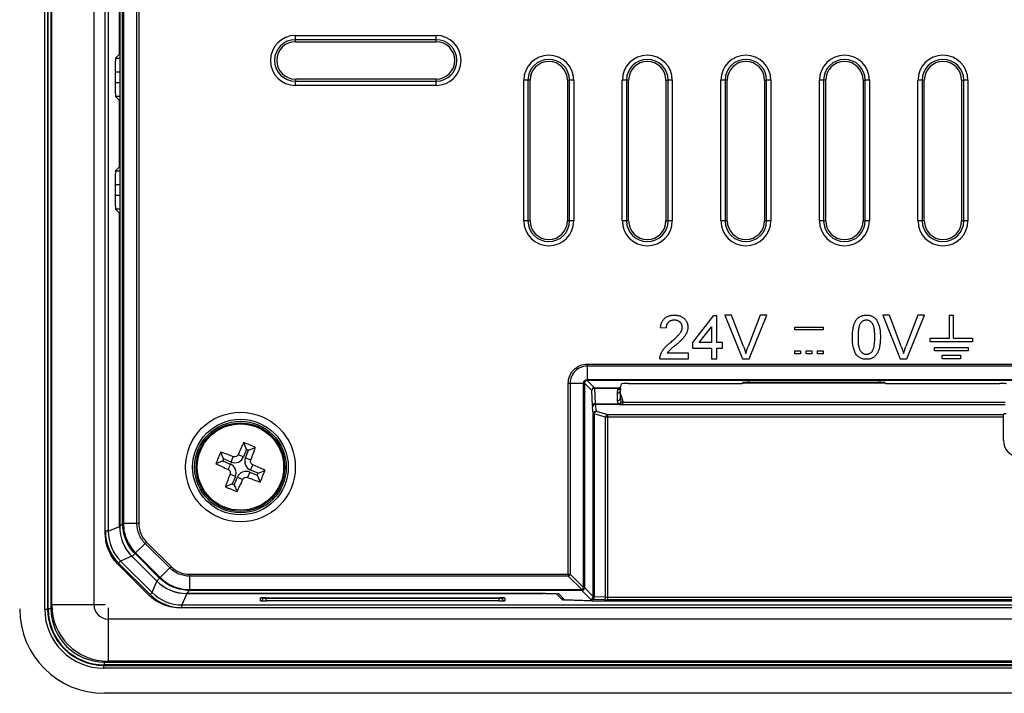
# Model space of a CAD drawing. Header units: millimetres. Extents: x 1316 to 1736, y 283 to 580.
# Tile 10 of 18: x 1606 to 1641, y 391 to 415. Entities that reach past the tile are written whole.
import ezdxf

# ---------------------------------------------------------------- set-up
doc = ezdxf.new("R2010")
doc.units = ezdxf.units.MM

msp = doc.modelspace()

# ---------------------------------------------------------------- linework, layer by layer
at = {"color": 7, "linetype": 'Continuous', "lineweight": 25}
for p, q in [((1606.644, 393.927), (1606.644, 461.725)), ((1606.744, 461.725), (1606.744, 393.927)), ((1606.763, 393.946), (1606.763, 461.705)), ((1606.863, 461.705), (1606.863, 393.946)), ((1608.895, 458.953), (1608.895, 396.698)), ((1609.304, 458.789), (1609.304, 396.861)), ((1609.408, 396.966), (1609.408, 458.685)), ((1609.439, 458.684), (1609.439, 396.966)), ((1609.916, 396.966), (1609.916, 458.684)), ((1609.984, 458.684), (1609.984, 396.966)), ((1606.892, 394.076), (1606.892, 427.826)), ((1608.392, 394.076), (1608.392, 427.826)), ((1608.792, 396.596), (1608.792, 427.826)), ((1609.299, 413.648), (1609.299, 416.003)), ((1615.542, 414.313), (1620.542, 414.313)), ((1615.542, 414.164), (1615.542, 414.313)), ((1620.542, 414.164), (1615.542, 414.164)), ((1615.542, 414.088), (1615.542, 414.164)), ((1615.542, 414.088), (1620.542, 414.088)), ((1620.542, 414.164), (1620.542, 414.313)), ((1620.542, 414.088), (1620.542, 414.164)), ((1609.299, 413.648), (1609.159, 413.508)), ((1609.159, 413.508), (1609.304, 413.508)), ((1609.299, 413.648), (1609.304, 413.648)), ((1609.142, 413.008), (1609.142, 412.643)), ((1609.304, 413.008), (1609.142, 413.008)), ((1609.142, 412.643), (1609.304, 412.643)), ((1615.542, 412.763), (1615.542, 412.688)), ((1620.542, 412.763), (1615.542, 412.763)), ((1615.542, 412.538), (1615.542, 412.688)), ((1615.542, 412.688), (1620.542, 412.688)), ((1620.542, 412.763), (1620.542, 412.688)), ((1620.542, 412.538), (1620.542, 412.688)), ((1623.654, 407.726), (1623.654, 412.726)), ((1623.804, 412.726), (1623.654, 412.726)), ((1623.804, 412.726), (1623.804, 407.726)), ((1623.879, 412.726), (1623.804, 412.726)), ((1623.879, 407.726), (1623.879, 412.726)), ((1625.204, 412.726), (1625.28, 412.726)), ((1625.204, 412.726), (1625.204, 407.726)), ((1625.429, 412.726), (1625.28, 412.726)), ((1625.28, 407.726), (1625.28, 412.726)), ((1625.429, 412.726), (1625.429, 407.726)), ((1627.154, 407.726), (1627.154, 412.726)), ((1627.304, 412.726), (1627.154, 412.726)), ((1627.304, 412.726), (1627.304, 407.726)), ((1627.379, 412.726), (1627.304, 412.726)), ((1627.379, 407.726), (1627.379, 412.726)), ((1628.704, 412.726), (1628.78, 412.726)), ((1628.704, 412.726), (1628.704, 407.726)), ((1628.929, 412.726), (1628.78, 412.726)), ((1628.78, 407.726), (1628.78, 412.726)), ((1628.929, 412.726), (1628.929, 407.726)), ((1630.654, 407.726), (1630.654, 412.726)), ((1630.804, 412.726), (1630.654, 412.726)), ((1630.804, 412.726), (1630.804, 407.726)), ((1630.879, 412.726), (1630.804, 412.726)), ((1630.879, 407.726), (1630.879, 412.726)), ((1632.204, 412.726), (1632.28, 412.726)), ((1632.204, 412.726), (1632.204, 407.726)), ((1632.429, 412.726), (1632.28, 412.726)), ((1632.28, 407.726), (1632.28, 412.726)), ((1632.429, 412.726), (1632.429, 407.726)), ((1634.154, 407.726), (1634.154, 412.726)), ((1634.304, 412.726), (1634.154, 412.726)), ((1634.304, 412.726), (1634.304, 407.726)), ((1634.379, 412.726), (1634.304, 412.726)), ((1634.379, 407.726), (1634.379, 412.726)), ((1635.704, 412.726), (1635.78, 412.726)), ((1635.704, 412.726), (1635.704, 407.726)), ((1635.929, 412.726), (1635.78, 412.726)), ((1635.78, 407.726), (1635.78, 412.726)), ((1635.929, 412.726), (1635.929, 407.726)), ((1637.654, 407.726), (1637.654, 412.726)), ((1637.804, 412.726), (1637.654, 412.726)), ((1637.804, 412.726), (1637.804, 407.726)), ((1637.879, 412.726), (1637.804, 412.726)), ((1637.879, 407.726), (1637.879, 412.726)), ((1639.204, 412.726), (1639.28, 412.726)), ((1639.204, 412.726), (1639.204, 407.726)), ((1639.429, 412.726), (1639.28, 412.726)), ((1639.28, 407.726), (1639.28, 412.726)), ((1639.429, 412.726), (1639.429, 407.726)), ((1620.542, 412.538), (1615.542, 412.538)), ((1609.159, 412.144), (1609.299, 412.003)), ((1609.304, 412.144), (1609.159, 412.144)), ((1609.299, 412.003), (1609.304, 412.003)), ((1609.299, 409.648), (1609.299, 412.003)), ((1609.299, 409.648), (1609.159, 409.508)), ((1609.159, 409.508), (1609.304, 409.508)), ((1609.299, 409.648), (1609.304, 409.648)), ((1609.142, 409.008), (1609.142, 408.643)), ((1609.304, 409.008), (1609.142, 409.008)), ((1609.142, 408.643), (1609.304, 408.643)), ((1609.159, 408.144), (1609.299, 408.003)), ((1609.304, 408.144), (1609.159, 408.144)), ((1609.299, 396.866), (1609.299, 408.003)), ((1609.299, 408.003), (1609.304, 408.003)), ((1623.804, 407.726), (1623.654, 407.726)), ((1623.879, 407.726), (1623.804, 407.726)), ((1625.204, 407.726), (1625.28, 407.726)), ((1625.429, 407.726), (1625.28, 407.726)), ((1627.304, 407.726), (1627.154, 407.726)), ((1627.379, 407.726), (1627.304, 407.726)), ((1628.704, 407.726), (1628.78, 407.726)), ((1628.929, 407.726), (1628.78, 407.726)), ((1630.804, 407.726), (1630.654, 407.726)), ((1630.879, 407.726), (1630.804, 407.726)), ((1632.204, 407.726), (1632.28, 407.726)), ((1632.429, 407.726), (1632.28, 407.726)), ((1634.304, 407.726), (1634.154, 407.726)), ((1634.379, 407.726), (1634.304, 407.726)), ((1635.704, 407.726), (1635.78, 407.726)), ((1635.929, 407.726), (1635.78, 407.726)), ((1637.804, 407.726), (1637.654, 407.726)), ((1637.879, 407.726), (1637.804, 407.726)), ((1639.204, 407.726), (1639.28, 407.726)), ((1639.429, 407.726), (1639.28, 407.726)), ((1630.377, 404.356), (1629.642, 403.402)), ((1630.516, 404.356), (1630.377, 404.356)), ((1630.516, 403.402), (1630.516, 404.356)), ((1631.033, 404.376), (1630.796, 404.376)), ((1630.796, 404.376), (1631.421, 402.826)), ((1631.454, 403.265), (1631.033, 404.376)), ((1632.046, 404.376), (1631.624, 403.265)), ((1631.658, 402.826), (1632.283, 404.376)), ((1632.283, 404.376), (1632.046, 404.376)), ((1636.4, 404.376), (1637.025, 402.826)), ((1636.637, 404.376), (1636.4, 404.376)), ((1637.058, 403.265), (1636.637, 404.376)), ((1637.65, 404.376), (1637.227, 403.265)), ((1637.262, 402.826), (1637.887, 404.376)), ((1637.887, 404.376), (1637.65, 404.376)), ((1638.779, 403.551), (1638.779, 404.376)), ((1638.779, 404.376), (1638.904, 404.376)), ((1638.904, 404.376), (1638.904, 403.551)), ((1628.509, 403.939), (1628.708, 403.919)), ((1629.887, 403.402), (1630.317, 403.96)), ((1630.317, 403.96), (1630.317, 403.402)), ((1633.284, 403.951), (1634.284, 403.951)), ((1633.284, 403.851), (1633.284, 403.951)), ((1634.284, 403.951), (1634.284, 403.851)), ((1634.284, 403.851), (1633.284, 403.851)), ((1638.092, 403.426), (1638.092, 403.551)), ((1638.092, 403.551), (1638.779, 403.551)), ((1638.904, 403.551), (1639.592, 403.551)), ((1639.592, 403.551), (1639.592, 403.426)), ((1629.642, 403.402), (1629.642, 403.203)), ((1629.642, 403.203), (1630.317, 403.203)), ((1630.317, 403.402), (1629.887, 403.402)), ((1630.317, 403.203), (1630.317, 402.826)), ((1630.715, 403.402), (1630.516, 403.402)), ((1630.516, 403.203), (1630.715, 403.203)), ((1630.516, 402.826), (1630.516, 403.203)), ((1630.715, 403.203), (1630.715, 403.402)), ((1639.592, 403.426), (1638.092, 403.426)), ((1638.242, 403.101), (1638.242, 403.226)), ((1638.242, 403.226), (1639.442, 403.226)), ((1639.442, 403.226), (1639.442, 403.101)), ((1629.503, 403.024), (1628.744, 403.024)), ((1629.503, 402.826), (1629.503, 403.024)), ((1633.284, 403.001), (1633.284, 403.101)), ((1633.284, 403.101), (1633.484, 403.101)), ((1633.484, 403.001), (1633.284, 403.001)), ((1633.484, 403.101), (1633.484, 403.001)), ((1633.684, 403.001), (1633.684, 403.101)), ((1633.684, 403.101), (1633.884, 403.101)), ((1633.884, 403.001), (1633.684, 403.001)), ((1633.884, 403.101), (1633.884, 403.001)), ((1634.084, 403.101), (1634.284, 403.101)), ((1634.084, 403.001), (1634.084, 403.101)), ((1634.284, 403.001), (1634.084, 403.001)), ((1634.284, 403.101), (1634.284, 403.001)), ((1639.442, 403.101), (1638.242, 403.101)), ((1638.517, 402.826), (1638.517, 402.951)), ((1638.517, 402.951), (1639.167, 402.951)), ((1639.167, 402.951), (1639.167, 402.826)), ((1625.91, 402.634), (1679.374, 402.634)), ((1625.91, 402.565), (1625.91, 402.089)), ((1679.374, 402.565), (1625.91, 402.565)), ((1628.489, 402.826), (1629.503, 402.826)), ((1630.317, 402.826), (1630.516, 402.826)), ((1631.421, 402.826), (1631.658, 402.826)), ((1637.025, 402.826), (1637.262, 402.826)), ((1639.167, 402.826), (1638.517, 402.826)), ((1625.235, 395.168), (1625.235, 401.958)), ((1625.303, 401.958), (1625.78, 401.958)), ((1625.303, 401.958), (1625.303, 395.168)), ((1625.78, 394.692), (1625.78, 401.958)), ((1625.811, 401.957), (1625.811, 401.957)), ((1625.811, 401.957), (1625.811, 394.692)), ((1626.071, 401.697), (1625.811, 401.957)), ((1625.91, 402.089), (1679.374, 402.089)), ((1625.911, 402.057), (1625.911, 402.057)), ((1679.373, 402.057), (1625.911, 402.057)), ((1625.911, 402.057), (1626.171, 401.797)), ((1626.171, 401.797), (1627.037, 401.797)), ((1626.171, 401.797), (1626.171, 401.768)), ((1627.091, 401.796), (1627.126, 401.934)), ((1627.091, 401.77), (1627.091, 401.796)), ((1627.376, 401.943), (1631.18, 401.943)), ((1631.43, 401.952), (1631.437, 401.98)), ((1631.436, 401.974), (1636.493, 401.974)), ((1631.506, 401.986), (1636.423, 401.986)), ((1631.687, 401.988), (1636.241, 401.988)), ((1636.491, 401.98), (1636.498, 401.952)), ((1636.748, 401.943), (1640.552, 401.943)), ((1626.09, 401.152), (1626.071, 401.697)), ((1627.023, 401.768), (1626.171, 401.768)), ((1626.171, 401.768), (1626.19, 401.223)), ((1626.983, 401.339), (1626.982, 401.612)), ((1627.082, 401.683), (1627.083, 401.409)), ((1627.086, 401.587), (1627.083, 401.588)), ((1627.086, 401.596), (1627.09, 401.759)), ((1627.086, 401.587), (1627.086, 401.596)), ((1627.09, 401.759), (1627.091, 401.77)), ((1626.124, 400.862), (1626.093, 401.1)), ((1626.19, 401.223), (1627.047, 401.223)), ((1627.047, 401.197), (1626.193, 401.197)), ((1626.193, 401.197), (1626.224, 400.958)), ((1627.047, 401.223), (1627.047, 401.197)), ((1627.177, 401.281), (1640.751, 401.281)), ((1627.177, 401.184), (1627.177, 401.281)), ((1640.751, 401.184), (1627.177, 401.184)), ((1626.124, 394.379), (1626.124, 400.862)), ((1626.153, 400.862), (1626.124, 400.862)), ((1626.153, 400.862), (1626.153, 394.374)), ((1626.562, 400.752), (1626.153, 400.862)), ((1626.224, 400.958), (1626.633, 400.849)), ((1626.562, 394.36), (1626.562, 400.752)), ((1626.633, 400.752), (1626.562, 400.752)), ((1626.633, 400.849), (1640.689, 400.849)), ((1626.633, 400.849), (1626.633, 400.752)), ((1640.685, 400.752), (1626.633, 400.752)), ((1626.633, 400.752), (1626.633, 394.358)), ((1640.685, 400.752), (1640.685, 399.929)), ((1613.811, 399.602), (1613.709, 399.849)), ((1612.994, 399.264), (1612.892, 399.511)), ((1613.26, 399.154), (1613.339, 399.345)), ((1613.701, 399.336), (1613.51, 399.416)), ((1613.811, 399.602), (1613.701, 399.336)), ((1613.77, 399.308), (1613.88, 399.573)), ((1613.88, 399.573), (1613.811, 399.602)), ((1613.88, 399.573), (1614.127, 399.675)), ((1612.965, 399.195), (1612.719, 399.093)), ((1612.994, 399.264), (1612.965, 399.195)), ((1612.965, 399.195), (1613.231, 399.085)), ((1613.26, 399.154), (1612.994, 399.264)), ((1613.231, 399.085), (1613.152, 398.894)), ((1613.77, 399.308), (1613.961, 399.229)), ((1613.952, 398.867), (1614.032, 399.057)), ((1613.413, 398.644), (1613.223, 398.723)), ((1613.413, 398.644), (1613.303, 398.378)), ((1613.924, 398.797), (1613.845, 398.607)), ((1613.924, 398.797), (1614.189, 398.687)), ((1614.218, 398.757), (1613.952, 398.867)), ((1614.189, 398.687), (1614.218, 398.757)), ((1614.189, 398.687), (1614.291, 398.441)), ((1614.218, 398.757), (1614.465, 398.859)), ((1613.303, 398.378), (1613.057, 398.276)), ((1613.303, 398.378), (1613.373, 398.349)), ((1613.373, 398.349), (1613.483, 398.615)), ((1613.373, 398.349), (1613.475, 398.103)), ((1613.483, 398.615), (1613.673, 398.536)), ((1609.304, 396.861), (1609.408, 396.964)), ((1609.916, 396.966), (1609.439, 396.966)), ((1608.895, 396.698), (1608.795, 396.698)), ((1608.895, 396.698), (1609.299, 396.866)), ((1610.207, 396.264), (1609.87, 395.927)), ((1611.082, 395.39), (1610.207, 396.264)), ((1610.255, 396.312), (1611.13, 395.438)), ((1609.848, 395.904), (1609.744, 395.8)), ((1610.722, 395.03), (1609.848, 395.904)), ((1609.87, 395.927), (1610.745, 395.053)), ((1610.353, 394.415), (1609.231, 395.536)), ((1609.263, 395.567), (1609.334, 395.638)), ((1610.383, 394.447), (1609.263, 395.567)), ((1609.738, 395.806), (1609.334, 395.638)), ((1609.334, 395.638), (1610.454, 394.518)), ((1609.738, 395.806), (1610.621, 394.922)), ((1610.619, 394.927), (1609.744, 395.8)), ((1611.082, 395.39), (1610.745, 395.053)), ((1611.783, 395.168), (1625.235, 395.168)), ((1625.235, 395.168), (1625.235, 395.1)), ((1625.235, 395.168), (1625.303, 395.168)), ((1625.303, 395.168), (1625.78, 394.692)), ((1610.454, 394.518), (1610.621, 394.922)), ((1610.619, 394.927), (1610.722, 395.03)), ((1611.783, 395.1), (1611.783, 394.623)), ((1625.235, 395.1), (1611.783, 395.1)), ((1625.711, 394.623), (1625.235, 395.1)), ((1610.383, 394.447), (1610.454, 394.518)), ((1611.682, 394.483), (1611.514, 394.079)), ((1611.782, 394.592), (1611.678, 394.488)), ((1611.678, 394.488), (1624.338, 394.488)), ((1624.307, 394.483), (1611.682, 394.483)), ((1611.783, 394.592), (1611.782, 394.592)), ((1611.783, 394.623), (1625.711, 394.623)), ((1625.711, 394.592), (1611.783, 394.592)), ((1624.307, 394.483), (1624.307, 394.488)), ((1624.378, 394.488), (1624.378, 394.482)), ((1624.796, 394.468), (1624.378, 394.482)), ((1624.409, 394.487), (1624.87, 394.471)), ((1624.796, 394.468), (1624.796, 394.474)), ((1624.825, 394.473), (1624.825, 394.465)), ((1624.825, 394.465), (1625.03, 394.261)), ((1625.104, 394.264), (1624.899, 394.469)), ((1625.711, 394.623), (1625.711, 394.592)), ((1626.024, 394.279), (1625.711, 394.592)), ((1625.78, 394.692), (1625.811, 394.692)), ((1625.811, 394.692), (1626.124, 394.379)), ((1614.3, 394.226), (1614.304, 394.323)), ((1614.401, 394.329), (1614.4, 394.323)), ((1614.501, 394.33), (1614.5, 394.316)), ((1614.5, 394.219), (1614.5, 394.316)), ((1614.5, 394.316), (1622.783, 394.316)), ((1622.783, 394.219), (1614.5, 394.219)), ((1614.504, 394.33), (1622.779, 394.33)), ((1614.504, 394.33), (1622.779, 394.33)), ((1614.504, 394.33), (1614.504, 394.33)), ((1622.779, 394.33), (1622.779, 394.33)), ((1622.783, 394.316), (1622.783, 394.33)), ((1622.783, 394.219), (1622.783, 394.316)), ((1622.883, 394.323), (1622.883, 394.329)), ((1622.961, 394.325), (1622.98, 394.323)), ((1622.98, 394.323), (1622.983, 394.226)), ((1625.03, 394.261), (1625.03, 394.338)), ((1625.059, 394.309), (1625.059, 394.258)), ((1626.081, 394.223), (1625.059, 394.258)), ((1625.133, 394.262), (1626.112, 394.228)), ((1626.081, 394.223), (1626.081, 394.229)), ((1626.492, 394.26), (1626.083, 394.274)), ((1626.152, 394.227), (1626.152, 394.221)), ((1626.152, 394.221), (1650.317, 394.221)), ((1626.153, 394.374), (1626.562, 394.36)), ((1626.183, 394.226), (1650.118, 394.226)), ((1626.633, 394.358), (1626.633, 394.258)), ((1626.633, 394.358), (1650.723, 394.358)), ((1650.723, 394.258), (1626.633, 394.258)), ((1606.644, 393.927), (1606.744, 393.927)), ((1606.744, 393.927), (1606.763, 393.946)), ((1606.763, 393.946), (1606.863, 393.946)), ((1608.392, 394.076), (1606.892, 394.076)), ((1608.792, 394.076), (1608.392, 394.076)), ((1608.892, 393.976), (1608.892, 393.576)), ((1693.87, 393.976), (1611.413, 393.976)), ((1611.514, 394.079), (1693.769, 394.079)), ((1611.514, 393.979), (1611.514, 394.079)), ((1608.892, 393.576), (1608.892, 392.076)), ((1696.392, 393.576), (1608.892, 393.576)), ((1608.762, 391.947), (1608.762, 392.047)), ((1608.762, 392.047), (1696.521, 392.047)), ((1696.392, 392.076), (1608.892, 392.076)), ((1608.762, 391.947), (1608.743, 391.928)), ((1608.743, 391.828), (1608.743, 391.928)), ((1608.743, 391.928), (1696.541, 391.928)), ((1696.541, 391.828), (1608.743, 391.828)), ((1696.521, 391.947), (1608.762, 391.947)), ((1696.533, 390.936), (1608.75, 390.936))]:
    msp.add_line(p, q, dxfattribs=at)
at = {"color": 7, "linetype": 'Continuous', "lineweight": 25, "flags": 128}
msp.add_lwpolyline([(1614.304, 394.323), (1614.323, 394.325), (1614.324, 394.325)], dxfattribs=at)
at = {"color": 7, "linetype": 'Continuous', "lineweight": 25}
for radius in [1.949, 1.699, 1.627, 1.574, 1.533]:
    msp.add_circle((1613.592, 398.976), radius, dxfattribs=at)
for centre, radius, start, end in [((1615.542, 413.426), 0.887, 90, 270), ((1615.542, 413.426), 0.738, 90, 270), ((1615.542, 413.426), 0.663, 90, 270), ((1620.542, 413.426), 0.887, 270, 90), ((1620.542, 413.426), 0.738, 270, 90), ((1620.542, 413.426), 0.663, 270, 90), ((1624.542, 412.726), 0.887, 0, 180), ((1624.542, 412.726), 0.738, 0, 180), ((1624.542, 412.726), 0.663, 0, 180), ((1628.042, 412.726), 0.887, 0, 180), ((1628.042, 412.726), 0.738, 0, 180), ((1628.042, 412.726), 0.663, 0, 180), ((1631.542, 412.726), 0.887, 0, 180), ((1631.542, 412.726), 0.738, 0, 180), ((1631.542, 412.726), 0.663, 0, 180), ((1635.042, 412.726), 0.887, 0, 180), ((1635.042, 412.726), 0.738, 0, 180), ((1635.042, 412.726), 0.663, 0, 180), ((1638.542, 412.726), 0.887, 0, 180), ((1638.542, 412.726), 0.738, 0, 180), ((1638.542, 412.726), 0.663, 0, 180), ((1624.542, 407.726), 0.887, 180, 0), ((1624.542, 407.726), 0.738, 180, 0), ((1624.542, 407.726), 0.663, 180, 0), ((1628.042, 407.726), 0.887, 180, 0), ((1628.042, 407.726), 0.738, 180, 0), ((1628.042, 407.726), 0.663, 180, 0), ((1631.542, 407.726), 0.887, 180, 0), ((1631.542, 407.726), 0.738, 180, 0), ((1631.542, 407.726), 0.663, 180, 0), ((1635.042, 407.726), 0.887, 180, 0), ((1635.042, 407.726), 0.738, 180, 0), ((1635.042, 407.726), 0.663, 180, 0), ((1638.542, 407.726), 0.887, 180, 0), ((1638.542, 407.726), 0.738, 180, 0), ((1638.542, 407.726), 0.663, 180, 0), ((1626.171, 401.697), 0.1, 90.0817, 179.9183), ((1626.16, 401.677), 0.092, 83.5946, 166.9671), ((1626.179, 401.131), 0.092, 83.5946, 166.9671), ((1626.192, 401.098), 0.0994, 89.6449, 178.404), ((1626.995, 401.427), 0.0895, 262.1158, 348.4133), ((1626.952, 401.371), 0.176, 302.8103, 336.428), ((1626.998, 401.302), 0.116, 295.4263, 359.493), ((1626.223, 400.859), 0.0994, 89.6449, 178.404), ((1626.265, 400.854), 0.112, 111.4221, 176.1658), ((1626.674, 400.745), 0.112, 111.4221, 176.1658), ((1628.208, 392.933), 16.064, 154.5024, 156.2023), ((1607.422, 384.096), 16.961, 66.7129, 68.2418), ((1628.471, 392.806), 16.961, 156.7129, 158.2418), ((1607.517, 384.372), 16.064, 68.7523, 70.4523), ((1613.389, 399.466), 0.338, 247.4773, 337.4773), ((1598.988, 405.05), 16.064, 338.7523, 340.4523), ((1619.634, 413.592), 16.064, 244.5024, 246.2023), ((1613.102, 398.773), 0.338, 337.4773, 67.4773), ((1614.082, 399.178), 0.338, 157.4773, 247.4773), ((1607.549, 384.359), 16.064, 64.5024, 66.2023), ((1628.195, 392.901), 16.064, 158.7523, 160.4523), ((1613.794, 398.486), 0.338, 67.4773, 157.4773), ((1598.712, 405.146), 16.961, 336.7129, 338.2418), ((1598.975, 405.018), 16.064, 334.5024, 336.2023), ((1619.666, 413.579), 16.064, 248.7523, 250.4523), ((1619.762, 413.855), 16.961, 246.7129, 248.2418), ((1609.436, 396.473), 0.493, 89.6404, 93.3339), ((1625.152, 395.251), 0.173, 298.7692, 331.2308), ((1611.29, 394.62), 0.493, 356.6662, 0.3596), ((1625.628, 394.775), 0.173, 298.7692, 331.2308), ((1625.711, 394.692), 0.1, 270.0817, 359.9183), ((1614.3, 394.326), 0.1, 269.9805, 357.9833), ((1622.983, 394.326), 0.1, 182.0167, 270.0195), ((1626.024, 394.379), 0.1, 270.0817, 359.9183), ((1626.062, 394.364), 0.092, 283.0329, 6.4054), ((1626.471, 394.35), 0.092, 283.0329, 6.4054), ((1608.892, 394.076), 2, 180, 270), ((1608.892, 394.076), 0.5, 180, 270)]:
    msp.add_arc(centre, radius, start, end, dxfattribs=at)
for centre, major_axis, ratio, start_param, end_param in [((1609.16, 413.008), (0, 0.5), 0.034921, 0.034907, 1.570796), ((1609.16, 412.643), (0, 0.5), 0.034921, 1.570796, 3.106686), ((1609.16, 409.008), (0, 0.5), 0.034921, 0.034907, 1.570796), ((1609.16, 408.643), (0, 0.5), 0.034921, 1.570796, 3.106686), ((1627.376, 401.934), (0.25, 0), 0.034921, 1.570796, 3.132866), ((1631.18, 401.952), (0.25, 0), 0.034921, 4.712389, 6.274459), ((1631.687, 401.98), (0.25, 0), 0.034921, 1.570796, 3.132866), ((1636.241, 401.98), (0.25, 0), 0.034921, 0.008727, 1.570796), ((1636.748, 401.952), (0.25, 0), 0.034921, 3.150319, 4.712389), ((1640.552, 401.934), (0.25, 0), 0.034921, 0.008727, 1.570796), ((1626.095, 401.294), (0, 0.2), 0.034921, 2.356194, 2.879793), ((1626.195, 401.294), (0, 0.1), 0.069842, 2.356194, 2.879793), ((1640.686, 400.752), (0, 0.1), 0.008727, 0.513551, 1.570796), ((1640.786, 400.842), (0.1, 0), 0.267949, 1.570796, 2.89801), ((1641.285, 399.929), (0.424, 0.424), 0.999924, 2.356233, 3.926953), ((1610.396, 396.699), (1.479, 0.613), 0.999286, 2.749146, 3.534039), ((1610.396, 396.699), (1.387, 0.574), 0.999191, 2.749146, 3.534039), ((1610.8, 396.866), (1.387, 0.574), 0.999286, 2.749146, 3.534039), ((1610.805, 396.863), (-1.062, -1.062), 0.998783, 5.498396, 6.283794), ((1611.68, 395.989), (1.062, 1.062), 0.998783, 3.142202, 3.926382), ((1611.682, 395.984), (-0.574, -1.387), 0.999286, 5.890739, 6.675632), ((1611.515, 395.58), (-0.613, -1.479), 0.999286, 5.890739, 6.675632), ((1611.515, 395.58), (0.574, 1.387), 0.999191, 2.749146, 3.534039), ((1624.307, 394.48), (0.1, 0), 0.034921, 0.785398, 1.570796), ((1624.338, 394.485), (0.1, 0), 0.034921, 0.785398, 1.570796), ((1624.725, 394.465), (0.1, 0), 0.034921, 0.034907, 0.785398), ((1624.799, 394.469), (0.1, 0), 0.034921, 0.034907, 0.785398), ((1614.5, 394.226), (0.2, 0), 0.034963, 3.140369, 4.709947), ((1614.504, 394.323), (0.2, 0), 0.034878, 2.414701, 3.140375), ((1614.504, 394.323), (0.2, 0), 0.034878, 1.570796, 2.414701), ((1614.5, 394.326), (0.1, 0.004), 0.104374, 3.134213, 4.703792), ((1622.779, 394.323), (0.2, 0), 0.034878, 0.825598, 1.570796), ((1622.783, 394.326), (0.1, -0.004), 0.104374, 4.720986, 6.290565), ((1622.783, 394.226), (0.2, 0), 0.034963, 4.714831, 6.284409), ((1622.779, 394.323), (0.2, 0), 0.034878, 0.001218, 0.825598), ((1625.13, 394.261), (0.1, 0), 0.034921, 3.176499, 3.926991), ((1625.204, 394.264), (0.1, 0), 0.034921, 3.176499, 3.926991), ((1626.224, 394.279), (0.2, 0), 0.034921, 3.176499, 3.926991), ((1626.152, 394.225), (0.1, 0), 0.034921, 3.926991, 4.712389), ((1626.183, 394.23), (0.1, 0), 0.034921, 3.926991, 4.712389), ((1626.224, 394.379), (0.1, 0), 0.069842, 3.176499, 3.926991), ((1626.633, 394.265), (0.2, 0), 0.034921, 3.926991, 4.712389), ((1626.633, 394.365), (0.1, 0), 0.069842, 3.926991, 4.712389), ((1608.754, 393.938), (-2.124, -2.124), 0.998783, 5.498396, 7.067974), ((1608.745, 393.929), (-1.487, -1.487), 0.998783, 5.498396, 7.067974), ((1608.745, 393.929), (1.416, 1.416), 0.998661, 2.356803, 3.926382), ((1608.764, 393.948), (1.416, 1.416), 0.998904, 2.356803, 3.926382), ((1608.764, 393.948), (-1.345, -1.345), 0.998783, 5.498396, 7.067974)]:
    msp.add_ellipse(centre, major_axis=major_axis, ratio=ratio, start_param=start_param, end_param=end_param, dxfattribs=at)
for points, knots in [([(1628.509, 403.939), (1628.511, 403.956), (1628.515, 403.99), (1628.525, 404.038), (1628.539, 404.084), (1628.555, 404.126), (1628.576, 404.165), (1628.599, 404.202), (1628.627, 404.235), (1628.658, 404.264), (1628.691, 404.291), (1628.728, 404.314), (1628.768, 404.333), (1628.81, 404.349), (1628.855, 404.361), (1628.903, 404.369), (1628.953, 404.375), (1628.988, 404.375), (1629.006, 404.376)], [0, 0, 0, 0, 0.070675, 0.137493, 0.201473, 0.262869, 0.32255, 0.380737, 0.43822, 0.495487, 0.553484, 0.611346, 0.670644, 0.731587, 0.794183, 0.859445, 0.928208, 1, 1, 1, 1]), ([(1629.006, 404.376), (1629.024, 404.375), (1629.059, 404.375), (1629.11, 404.369), (1629.158, 404.359), (1629.203, 404.346), (1629.245, 404.328), (1629.285, 404.307), (1629.321, 404.282), (1629.355, 404.253), (1629.385, 404.222), (1629.411, 404.188), (1629.433, 404.153), (1629.452, 404.115), (1629.466, 404.076), (1629.475, 404.035), (1629.482, 403.992), (1629.482, 403.963), (1629.483, 403.948)], [0, 0, 0, 0, 0.074712, 0.145539, 0.213339, 0.278615, 0.342094, 0.40389, 0.465063, 0.526577, 0.587328, 0.64638, 0.704345, 0.761672, 0.819418, 0.878039, 0.937796, 1, 1, 1, 1]), ([(1635.325, 403.59), (1635.325, 403.612), (1635.326, 403.656), (1635.328, 403.719), (1635.332, 403.779), (1635.339, 403.836), (1635.346, 403.89), (1635.356, 403.941), (1635.367, 403.989), (1635.38, 404.033), (1635.395, 404.075), (1635.411, 404.114), (1635.429, 404.15), (1635.449, 404.184), (1635.471, 404.214), (1635.494, 404.243), (1635.519, 404.268), (1635.545, 404.291), (1635.574, 404.311), (1635.604, 404.328), (1635.636, 404.343), (1635.67, 404.355), (1635.705, 404.364), (1635.743, 404.371), (1635.782, 404.375), (1635.808, 404.375), (1635.822, 404.376)], [0, 0, 0, 0, 0.063114, 0.123615, 0.180974, 0.235261, 0.287101, 0.336031, 0.382382, 0.426334, 0.468211, 0.50825, 0.546628, 0.58365, 0.618994, 0.653583, 0.687156, 0.720422, 0.75323, 0.78626, 0.819504, 0.853545, 0.888308, 0.923996, 0.96135, 1, 1, 1, 1]), ([(1635.822, 404.376), (1635.842, 404.375), (1635.881, 404.374), (1635.938, 404.365), (1635.992, 404.349), (1636.042, 404.327), (1636.089, 404.299), (1636.13, 404.266), (1636.166, 404.227), (1636.196, 404.182), (1636.222, 404.132), (1636.246, 404.077), (1636.267, 404.018), (1636.282, 403.964), (1636.293, 403.918), (1636.3, 403.88), (1636.306, 403.839), (1636.31, 403.795), (1636.314, 403.748), (1636.317, 403.698), (1636.318, 403.645), (1636.319, 403.609), (1636.319, 403.59)], [0, 0, 0, 0, 0.056724, 0.111437, 0.164368, 0.216435, 0.267641, 0.31736, 0.367473, 0.41821, 0.471404, 0.527966, 0.588061, 0.652134, 0.686345, 0.723264, 0.76261, 0.804739, 0.84943, 0.896711, 0.94689, 1, 1, 1, 1]), ([(1629.002, 404.197), (1628.991, 404.197), (1628.97, 404.196), (1628.939, 404.193), (1628.91, 404.187), (1628.882, 404.179), (1628.856, 404.169), (1628.832, 404.156), (1628.809, 404.141), (1628.788, 404.123), (1628.77, 404.104), (1628.753, 404.083), (1628.739, 404.06), (1628.728, 404.035), (1628.719, 404.008), (1628.712, 403.98), (1628.709, 403.95), (1628.708, 403.929), (1628.708, 403.919)], [0, 0, 0, 0, 0.070696, 0.138358, 0.20337, 0.2657, 0.327256, 0.386512, 0.445858, 0.505173, 0.56378, 0.622343, 0.680824, 0.739795, 0.800801, 0.864239, 0.930631, 1, 1, 1, 1]), ([(1628.867, 403.405), (1628.887, 403.422), (1628.926, 403.455), (1628.98, 403.502), (1629.029, 403.547), (1629.074, 403.589), (1629.112, 403.628), (1629.146, 403.663), (1629.175, 403.696), (1629.199, 403.726), (1629.22, 403.755), (1629.237, 403.783), (1629.251, 403.811), (1629.263, 403.838), (1629.273, 403.865), (1629.279, 403.893), (1629.283, 403.919), (1629.284, 403.937), (1629.284, 403.946)], [0, 0, 0, 0, 0.11141, 0.214526, 0.309417, 0.396087, 0.474284, 0.544374, 0.60642, 0.660582, 0.709794, 0.756451, 0.800767, 0.843168, 0.884295, 0.923885, 0.962359, 1, 1, 1, 1]), ([(1629.284, 403.946), (1629.284, 403.955), (1629.283, 403.972), (1629.279, 403.997), (1629.274, 404.021), (1629.265, 404.044), (1629.254, 404.066), (1629.24, 404.086), (1629.224, 404.106), (1629.206, 404.125), (1629.186, 404.142), (1629.164, 404.156), (1629.141, 404.169), (1629.116, 404.179), (1629.089, 404.187), (1629.061, 404.193), (1629.032, 404.196), (1629.012, 404.197), (1629.002, 404.197)], [0, 0, 0, 0, 0.061762, 0.121174, 0.179421, 0.236843, 0.294322, 0.353191, 0.412721, 0.474522, 0.537057, 0.599591, 0.662367, 0.725246, 0.790316, 0.857724, 0.927232, 1, 1, 1, 1]), ([(1629.483, 403.948), (1629.482, 403.933), (1629.481, 403.902), (1629.475, 403.856), (1629.463, 403.81), (1629.448, 403.765), (1629.428, 403.719), (1629.401, 403.673), (1629.369, 403.625), (1629.338, 403.585), (1629.309, 403.551), (1629.283, 403.523), (1629.253, 403.493), (1629.221, 403.461), (1629.184, 403.427), (1629.143, 403.39), (1629.099, 403.352), (1629.069, 403.325), (1629.053, 403.312)], [0, 0, 0, 0, 0.057945, 0.116018, 0.174826, 0.234683, 0.296827, 0.364061, 0.436192, 0.51426, 0.556976, 0.604856, 0.657675, 0.715751, 0.77884, 0.847501, 0.921228, 1, 1, 1, 1]), ([(1635.614, 404.091), (1635.606, 404.078), (1635.591, 404.052), (1635.573, 404.007), (1635.558, 403.955), (1635.545, 403.896), (1635.536, 403.83), (1635.529, 403.757), (1635.525, 403.676), (1635.524, 403.62), (1635.524, 403.591)], [0, 0, 0, 0, 0.083888, 0.177154, 0.282514, 0.3994, 0.529491, 0.672802, 0.829536, 1, 1, 1, 1]), ([(1635.82, 404.197), (1635.809, 404.197), (1635.789, 404.196), (1635.76, 404.191), (1635.731, 404.183), (1635.705, 404.171), (1635.68, 404.156), (1635.656, 404.138), (1635.634, 404.116), (1635.62, 404.099), (1635.614, 404.091)], [0, 0, 0, 0, 0.127665, 0.251739, 0.372753, 0.492147, 0.61407, 0.737197, 0.865607, 1, 1, 1, 1]), ([(1636.12, 403.591), (1636.12, 403.62), (1636.119, 403.676), (1636.115, 403.756), (1636.109, 403.828), (1636.1, 403.893), (1636.089, 403.95), (1636.075, 404), (1636.058, 404.042), (1636.038, 404.076), (1636.016, 404.105), (1635.992, 404.129), (1635.968, 404.15), (1635.941, 404.167), (1635.913, 404.181), (1635.883, 404.19), (1635.852, 404.196), (1635.831, 404.197), (1635.82, 404.197)], [0, 0, 0, 0, 0.115629, 0.221541, 0.317048, 0.403151, 0.480181, 0.547649, 0.607036, 0.658652, 0.705723, 0.749804, 0.792587, 0.833874, 0.874768, 0.915223, 0.956881, 1, 1, 1, 1]), ([(1635.476, 402.955), (1635.463, 402.973), (1635.438, 403.009), (1635.408, 403.072), (1635.382, 403.14), (1635.361, 403.217), (1635.345, 403.3), (1635.333, 403.39), (1635.327, 403.488), (1635.326, 403.555), (1635.325, 403.59)], [0, 0, 0, 0, 0.097421, 0.200886, 0.311172, 0.429798, 0.55774, 0.694715, 0.84213, 1, 1, 1, 1]), ([(1635.524, 403.591), (1635.524, 403.561), (1635.524, 403.504), (1635.528, 403.422), (1635.535, 403.349), (1635.544, 403.283), (1635.556, 403.226), (1635.571, 403.177), (1635.588, 403.135), (1635.608, 403.101), (1635.631, 403.074), (1635.655, 403.05), (1635.679, 403.03), (1635.705, 403.013), (1635.733, 403), (1635.761, 402.991), (1635.791, 402.986), (1635.812, 402.985), (1635.822, 402.985)], [0, 0, 0, 0, 0.118406, 0.226654, 0.324092, 0.411705, 0.489026, 0.556909, 0.616233, 0.667349, 0.713512, 0.757697, 0.799493, 0.839976, 0.879886, 0.919149, 0.959227, 1, 1, 1, 1]), ([(1635.822, 402.985), (1635.832, 402.985), (1635.852, 402.986), (1635.882, 402.991), (1635.911, 403.001), (1635.938, 403.013), (1635.964, 403.03), (1635.989, 403.05), (1636.013, 403.074), (1636.035, 403.101), (1636.056, 403.135), (1636.073, 403.177), (1636.088, 403.226), (1636.1, 403.284), (1636.109, 403.349), (1636.115, 403.423), (1636.119, 403.504), (1636.12, 403.561), (1636.12, 403.591)], [0, 0, 0, 0, 0.040782, 0.08087, 0.120268, 0.160187, 0.20046, 0.242265, 0.286459, 0.332952, 0.384431, 0.443389, 0.511681, 0.58902, 0.676245, 0.773705, 0.881568, 1, 1, 1, 1]), ([(1636.319, 403.59), (1636.318, 403.568), (1636.318, 403.525), (1636.316, 403.462), (1636.311, 403.402), (1636.306, 403.345), (1636.297, 403.292), (1636.288, 403.241), (1636.277, 403.193), (1636.264, 403.149), (1636.249, 403.107), (1636.233, 403.068), (1636.215, 403.032), (1636.195, 402.999), (1636.174, 402.968), (1636.151, 402.94), (1636.126, 402.914), (1636.099, 402.891), (1636.071, 402.871), (1636.041, 402.853), (1636.008, 402.839), (1635.975, 402.827), (1635.939, 402.817), (1635.902, 402.811), (1635.862, 402.806), (1635.836, 402.806), (1635.822, 402.806)], [0, 0, 0, 0, 0.062874, 0.122837, 0.179657, 0.23396, 0.285595, 0.334513, 0.380905, 0.424895, 0.466529, 0.506488, 0.545032, 0.581831, 0.617448, 0.652067, 0.68588, 0.719175, 0.752182, 0.78524, 0.818656, 0.852548, 0.887626, 0.923635, 0.961022, 1, 1, 1, 1]), ([(1628.51, 402.964), (1628.517, 402.982), (1628.53, 403.019), (1628.557, 403.072), (1628.589, 403.125), (1628.62, 403.168), (1628.649, 403.203), (1628.672, 403.23), (1628.699, 403.257), (1628.728, 403.286), (1628.759, 403.315), (1628.793, 403.345), (1628.829, 403.375), (1628.854, 403.395), (1628.867, 403.405)], [0, 0, 0, 0, 0.100388, 0.204407, 0.310686, 0.422157, 0.480685, 0.543238, 0.6095, 0.679555, 0.753841, 0.831641, 0.913813, 1, 1, 1, 1]), ([(1629.053, 403.312), (1629.039, 403.301), (1629.013, 403.28), (1628.976, 403.249), (1628.943, 403.221), (1628.914, 403.197), (1628.888, 403.174), (1628.865, 403.155), (1628.847, 403.139), (1628.819, 403.113), (1628.783, 403.077), (1628.757, 403.041), (1628.744, 403.024)], [0, 0, 0, 0, 0.1242, 0.23683, 0.339495, 0.431254, 0.511455, 0.581223, 0.640495, 0.688308, 0.850333, 1, 1, 1, 1]), ([(1631.454, 403.265), (1631.463, 403.243), (1631.479, 403.2), (1631.501, 403.136), (1631.521, 403.075), (1631.534, 403.034), (1631.54, 403.014)], [0, 0, 0, 0, 0.265687, 0.519738, 0.765585, 1, 1, 1, 1]), ([(1631.54, 403.014), (1631.552, 403.056), (1631.578, 403.141), (1631.608, 403.223), (1631.624, 403.265)], [0, 0, 0, 0, 0.496441, 1, 1, 1, 1]), ([(1637.058, 403.265), (1637.067, 403.243), (1637.083, 403.2), (1637.105, 403.136), (1637.125, 403.075), (1637.137, 403.034), (1637.143, 403.014)], [0, 0, 0, 0, 0.265687, 0.519738, 0.765585, 1, 1, 1, 1]), ([(1637.143, 403.014), (1637.156, 403.056), (1637.181, 403.141), (1637.212, 403.223), (1637.227, 403.265)], [0, 0, 0, 0, 0.496441, 1, 1, 1, 1]), ([(1628.489, 402.826), (1628.489, 402.838), (1628.489, 402.861), (1628.493, 402.896), (1628.499, 402.93), (1628.506, 402.952), (1628.51, 402.964)], [0, 0, 0, 0, 0.252643, 0.50444, 0.750407, 1, 1, 1, 1]), ([(1635.822, 402.806), (1635.804, 402.806), (1635.769, 402.807), (1635.718, 402.814), (1635.67, 402.826), (1635.625, 402.842), (1635.583, 402.863), (1635.544, 402.889), (1635.507, 402.919), (1635.486, 402.943), (1635.476, 402.955)], [0, 0, 0, 0, 0.137903, 0.268873, 0.395178, 0.517089, 0.636743, 0.756222, 0.876628, 1, 1, 1, 1]), ([(1625.235, 401.958), (1625.235, 402.048), (1625.252, 402.134), (1625.303, 402.257), (1625.324, 402.296), (1625.373, 402.369), (1625.401, 402.404), (1625.495, 402.498), (1625.57, 402.548), (1625.732, 402.615), (1625.821, 402.633), (1625.91, 402.634)], [0, 0, 0, 0, 0.25, 0.25, 0.375, 0.375, 0.5, 0.5, 0.75, 0.75, 1, 1, 1, 1]), ([(1625.91, 402.565), (1625.83, 402.565), (1625.75, 402.549), (1625.604, 402.489), (1625.537, 402.444), (1625.425, 402.332), (1625.38, 402.265), (1625.319, 402.118), (1625.303, 402.038), (1625.303, 401.958)], [0, 0, 0, 0, 0.25, 0.25, 0.5, 0.5, 0.75, 0.75, 1, 1, 1, 1]), ([(1625.78, 401.958), (1625.78, 401.993), (1625.793, 402.026), (1625.842, 402.075), (1625.876, 402.089), (1625.91, 402.089)], [0, 0, 0, 0, 0.5, 0.5, 1, 1, 1, 1]), ([(1625.811, 401.957), (1625.811, 401.96), (1625.811, 401.959), (1625.81, 401.959), (1625.81, 401.959), (1625.807, 401.959), (1625.805, 401.959), (1625.797, 401.959), (1625.789, 401.958), (1625.78, 401.958)], [0, 0, 0, 0, 0.125, 0.125, 0.25, 0.25, 0.5, 0.5, 1, 1, 1, 1]), ([(1625.911, 402.057), (1625.899, 402.057), (1625.885, 402.054), (1625.861, 402.045), (1625.85, 402.037), (1625.831, 402.018), (1625.824, 402.007), (1625.814, 401.983), (1625.811, 401.97), (1625.811, 401.957)], [0, 0, 0, 0, 0.25, 0.25, 0.5, 0.5, 0.75, 0.75, 1, 1, 1, 1]), ([(1625.911, 402.057), (1625.909, 402.057), (1625.909, 402.057), (1625.909, 402.058), (1625.909, 402.059), (1625.909, 402.061), (1625.909, 402.063), (1625.91, 402.071), (1625.91, 402.079), (1625.91, 402.089)], [0, 0, 0, 0, 0.125, 0.125, 0.25, 0.25, 0.5, 0.5, 1, 1, 1, 1]), ([(1627.023, 401.768), (1627.028, 401.772), (1627.036, 401.778), (1627.046, 401.784), (1627.052, 401.788), (1627.055, 401.792), (1627.052, 401.795), (1627.045, 401.797), (1627.04, 401.797), (1627.037, 401.797)], [0, 0, 0, 0, 0.249668, 0.388949, 0.499947, 0.621981, 0.748942, 0.854458, 1, 1, 1, 1]), ([(1627.037, 401.797), (1627.043, 401.797), (1627.053, 401.797), (1627.068, 401.797), (1627.081, 401.797), (1627.088, 401.796), (1627.091, 401.796)], [0, 0, 0, 0, 0.288168, 0.502325, 0.756542, 1, 1, 1, 1]), ([(1626.982, 401.612), (1626.982, 401.627), (1626.983, 401.642), (1626.985, 401.656), (1626.987, 401.671), (1626.99, 401.686), (1626.994, 401.7), (1626.997, 401.712), (1627.001, 401.723), (1627.005, 401.735), (1627.007, 401.738), (1627.008, 401.741), (1627.01, 401.744)], [0, 0, 0, 0, 0.000125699, 0.000125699, 0.000125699, 0.0002513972, 0.0002513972, 0.0002513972, 0.0003506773, 0.0003506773, 0.0003506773, 0.0003793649, 0.0003793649, 0.0003793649, 0.0003793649]), ([(1626.982, 401.612), (1627.008, 401.612), (1627.034, 401.62), (1627.071, 401.646), (1627.082, 401.664), (1627.082, 401.683)], [0, 0, 0, 0, 0.5, 0.5, 1, 1, 1, 1]), ([(1627.01, 401.744), (1627.012, 401.748), (1627.015, 401.757), (1627.02, 401.764), (1627.023, 401.768)], [0, 0, 0, 0, 0.5152982, 1, 1, 1, 1]), ([(1627.09, 401.759), (1627.09, 401.759), (1627.09, 401.759), (1627.09, 401.759), (1627.09, 401.757), (1627.09, 401.756), (1627.089, 401.754), (1627.088, 401.747), (1627.086, 401.74), (1627.085, 401.733), (1627.084, 401.724), (1627.083, 401.716), (1627.083, 401.707), (1627.082, 401.699), (1627.082, 401.691), (1627.082, 401.683), (1627.082, 401.683), (1627.082, 401.683), (1627.082, 401.683)], [-0.00000006, -0.00000006, -0.00000006, -0.00000006, 0, 0, 0, 0.0000251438, 0.0000251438, 0.0000251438, 0.0001134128, 0.0001134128, 0.0001134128, 0.0002263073, 0.0002263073, 0.0002263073, 0.0003390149, 0.0003390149, 0.0003390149, 0.0003390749, 0.0003390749, 0.0003390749, 0.0003390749]), ([(1627.083, 401.593), (1627.083, 401.598), (1627.083, 401.609), (1627.083, 401.635), (1627.082, 401.66), (1627.082, 401.678), (1627.082, 401.683)], [0, 0, 0, 0, 0.16636, 0.44536, 0.837077, 1, 1, 1, 1]), ([(1627.086, 401.596), (1627.086, 401.595), (1627.085, 401.592), (1627.084, 401.59), (1627.084, 401.588), (1627.083, 401.588), (1627.083, 401.588)], [0, 0, 0, 0, 0.498564, 0.748565, 0.899824, 1, 1, 1, 1]), ([(1627.083, 401.588), (1627.083, 401.588), (1627.083, 401.589), (1627.083, 401.592), (1627.083, 401.593)], [0, 0, 0, 0, 0.298889, 1, 1, 1, 1]), ([(1613.51, 399.416), (1613.496, 399.384), (1613.47, 399.359), (1613.407, 399.333), (1613.371, 399.332), (1613.339, 399.345)], [0, 0, 0, 0, 0.5, 0.5, 1, 1, 1, 1]), ([(1614.032, 399.057), (1614, 399.071), (1613.975, 399.097), (1613.949, 399.16), (1613.948, 399.197), (1613.961, 399.229)], [0, 0, 0, 0, 0.5, 0.5, 1, 1, 1, 1]), ([(1613.152, 398.894), (1613.183, 398.88), (1613.209, 398.854), (1613.235, 398.791), (1613.235, 398.755), (1613.223, 398.723)], [0, 0, 0, 0, 0.5, 0.5, 1, 1, 1, 1]), ([(1613.673, 398.536), (1613.687, 398.567), (1613.713, 398.593), (1613.776, 398.619), (1613.813, 398.619), (1613.845, 398.607)], [0, 0, 0, 0, 0.5, 0.5, 1, 1, 1, 1]), ([(1609.848, 395.904), (1609.778, 395.974), (1609.715, 396.05), (1609.606, 396.213), (1609.56, 396.299), (1609.484, 396.482), (1609.456, 396.575), (1609.418, 396.767), (1609.408, 396.866), (1609.408, 396.964)], [0, 0, 0, 0, 0.25, 0.25, 0.5, 0.5, 0.75, 0.75, 1, 1, 1, 1]), ([(1609.439, 396.966), (1609.439, 396.966), (1609.439, 396.966), (1609.439, 396.966), (1609.439, 396.966), (1609.439, 396.966), (1609.439, 396.965)], [-0.00000006, -0.00000006, -0.00000006, -0.00000006, 0, 0, 0, 0.000001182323, 0.000001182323, 0.000001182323, 0.000001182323]), ([(1609.439, 396.965), (1609.44, 396.869), (1609.449, 396.772), (1609.487, 396.584), (1609.515, 396.492), (1609.589, 396.314), (1609.634, 396.23), (1609.74, 396.07), (1609.802, 395.995), (1609.87, 395.927)], [0, 0, 0, 0, 0.25, 0.25, 0.5, 0.5, 0.75, 0.75, 1, 1, 1, 1]), ([(1610.207, 396.264), (1610.115, 396.356), (1610.041, 396.467), (1609.942, 396.705), (1609.916, 396.836), (1609.916, 396.966)], [0, 0, 0, 0, 0.5, 0.5, 1, 1, 1, 1]), ([(1609.231, 395.536), (1609.154, 395.613), (1609.023, 395.781), (1608.883, 396.066), (1608.808, 396.345), (1608.792, 396.511), (1608.792, 396.596)], [0, 0, 0, 0, 0.28246, 0.558963, 0.777099, 1, 1, 1, 1]), ([(1611.783, 395.1), (1611.653, 395.1), (1611.523, 395.126), (1611.285, 395.225), (1611.174, 395.299), (1611.082, 395.39)], [0, 0, 0, 0, 0.5, 0.5, 1, 1, 1, 1]), ([(1611.13, 395.438), (1611.216, 395.352), (1611.319, 395.284), (1611.54, 395.193), (1611.661, 395.168), (1611.783, 395.168)], [0, 0, 0, 0, 0.5, 0.5, 1, 1, 1, 1]), ([(1611.782, 394.592), (1611.683, 394.592), (1611.584, 394.602), (1611.393, 394.64), (1611.299, 394.668), (1611.117, 394.744), (1611.031, 394.79), (1610.869, 394.898), (1610.792, 394.961), (1610.722, 395.03)], [0, 0, 0, 0, 0.25, 0.25, 0.5, 0.5, 0.75, 0.75, 1, 1, 1, 1]), ([(1610.745, 395.053), (1610.813, 394.985), (1610.888, 394.924), (1611.048, 394.817), (1611.132, 394.772), (1611.31, 394.698), (1611.402, 394.671), (1611.589, 394.633), (1611.686, 394.624), (1611.782, 394.623)], [0, 0, 0, 0, 0.25, 0.25, 0.5, 0.5, 0.75, 0.75, 1, 1, 1, 1]), ([(1611.782, 394.623), (1611.783, 394.623), (1611.783, 394.623), (1611.783, 394.623), (1611.783, 394.623), (1611.783, 394.623), (1611.783, 394.623)], [0, 0, 0, 0, 0.000001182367, 0.000001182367, 0.000001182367, 0.000001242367, 0.000001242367, 0.000001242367, 0.000001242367]), ([(1611.413, 393.976), (1611.304, 393.976), (1611.093, 394.001), (1610.792, 394.104), (1610.542, 394.248), (1610.413, 394.354), (1610.353, 394.415)], [0, 0, 0, 0, 0.28246, 0.558963, 0.777099, 1, 1, 1, 1]), ([(1614.323, 394.326), (1614.323, 394.326), (1614.323, 394.326), (1614.326, 394.326), (1614.336, 394.327), (1614.351, 394.328), (1614.359, 394.328)], [0, 0, 0, 0, 0.000817, 0.210019, 0.563632, 1, 1, 1, 1]), ([(1622.911, 394.328), (1622.922, 394.328), (1622.943, 394.327), (1622.958, 394.326), (1622.959, 394.326), (1622.959, 394.326)], [0, 0, 0, 0, 0.446244, 0.811335, 1, 1, 1, 1])]:
    msp.add_open_spline(points, degree=3, knots=knots, dxfattribs=at)
for points in [[(1625.91, 402.634), (1625.91, 402.608), (1625.91, 402.584), (1625.91, 402.565)], [(1625.235, 401.958), (1625.26, 401.958), (1625.285, 401.958), (1625.303, 401.958)], [(1627.01, 401.744), (1627.042, 401.737), (1627.074, 401.743), (1627.09, 401.759)], [(1627.023, 401.768), (1627.048, 401.76), (1627.074, 401.76), (1627.091, 401.77)], [(1627.086, 401.596), (1627.085, 401.596), (1627.083, 401.595), (1627.083, 401.593)], [(1627.083, 401.588), (1627.083, 401.528), (1627.083, 401.469), (1627.083, 401.409)], [(1627.083, 401.588), (1627.123, 401.485), (1627.163, 401.383), (1627.177, 401.281)], [(1627.047, 401.223), (1627.008, 401.255), (1626.983, 401.296), (1626.983, 401.339)], [(1627.177, 401.184), (1627.129, 401.184), (1627.083, 401.189), (1627.047, 401.197)], [(1627.083, 401.409), (1627.083, 401.371), (1627.095, 401.333), (1627.114, 401.301)], [(1627.114, 401.301), (1627.131, 401.292), (1627.153, 401.284), (1627.177, 401.281)], [(1640.686, 400.839), (1640.686, 400.843), (1640.687, 400.847), (1640.689, 400.849)], [(1609.408, 396.966), (1609.409, 396.966), (1609.42, 396.966), (1609.439, 396.966)], [(1609.408, 396.964), (1609.408, 396.965), (1609.408, 396.965), (1609.408, 396.966)], [(1609.984, 396.966), (1609.959, 396.966), (1609.935, 396.966), (1609.916, 396.966)], [(1609.984, 396.966), (1609.984, 396.722), (1610.083, 396.484), (1610.255, 396.312)], [(1610.255, 396.312), (1610.238, 396.294), (1610.22, 396.277), (1610.207, 396.264)], [(1609.87, 395.927), (1609.857, 395.913), (1609.849, 395.905), (1609.848, 395.904)], [(1611.13, 395.438), (1611.112, 395.421), (1611.095, 395.403), (1611.082, 395.39)], [(1611.783, 395.168), (1611.783, 395.143), (1611.783, 395.119), (1611.783, 395.1)], [(1610.745, 395.053), (1610.732, 395.04), (1610.723, 395.031), (1610.722, 395.03)], [(1611.783, 394.623), (1611.783, 394.604), (1611.783, 394.593), (1611.783, 394.592)]]:
    msp.add_open_spline(points, degree=3, dxfattribs=at)

doc.saveas('drawing.dxf')
